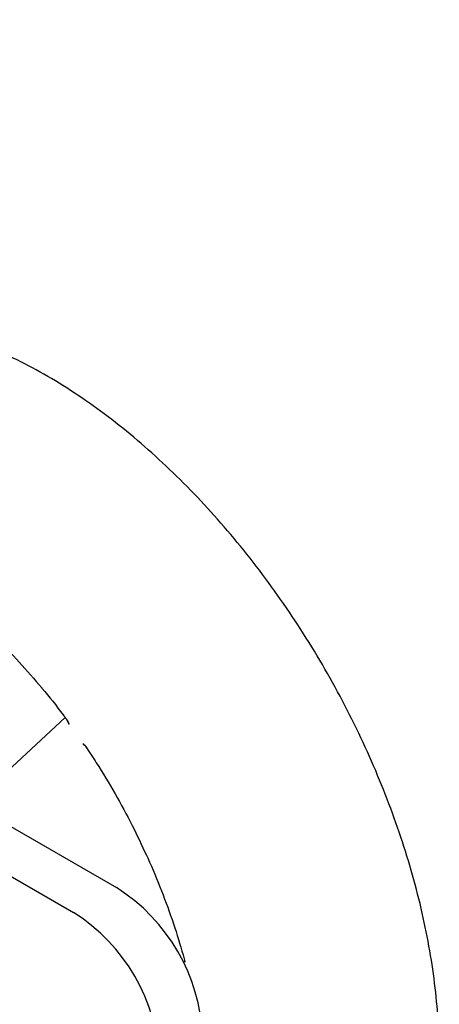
# Model space of a CAD drawing. Header units: inches. Extents: x 12 to 116, y 12 to 59.
# Tile 15 of 17: x 77.38 to 79.11, y 54.14 to 58.19. Entities that reach past the tile are written whole.
import ezdxf

# ---------------------------------------------------------------- set-up
doc = ezdxf.new("R2010")
doc.units = ezdxf.units.IN
doc.header["$MEASUREMENT"] = 0

msp = doc.modelspace()

# ---------------------------------------------------------------- linework, layer by layer
at = {"color": 7, "linetype": 'Continuous', "lineweight": 25}
for p, q in [((71.5909, 58.1929), (77.7781, 54.6211)), ((77.5667, 55.3208), (77.2783, 55.0534)), ((77.5725, 55.3137), (77.5822, 55.2934)), ((76.3244, 55.2562), (77.6013, 54.5191)), ((77.6398, 55.2132), (77.6528, 55.2001)), ((78.0568, 54.3246), (78.0575, 54.3147))]:
    msp.add_line(p, q, dxfattribs=at)
for centre, start, end in [((77.3673, 53.9757), 2.4764, 57.5236), ((77.1905, 53.8737), 2.4763, 57.5237)]:
    msp.add_arc(centre, 0.7651, start, end, dxfattribs=at)
for points, knots in [([(79.1051, 53.9266), (79.1048, 53.9523), (79.104, 54.0264), (79.0956, 54.1519), (79.0769, 54.3037), (79.0491, 54.4579), (79.0125, 54.6138), (78.9674, 54.7705), (78.9141, 54.9273), (78.8529, 55.0834), (78.7841, 55.2379), (78.7081, 55.3902), (78.6254, 55.5394), (78.5362, 55.6849), (78.4411, 55.8258), (78.3406, 55.9614), (78.235, 56.0911), (78.1251, 56.2141), (78.0111, 56.3299), (77.8937, 56.4377), (77.7735, 56.5371), (77.6508, 56.6274), (77.5264, 56.7081), (77.4007, 56.7787), (77.2744, 56.8386), (77.1482, 56.8874), (77.0227, 56.9246), (76.8987, 56.9498), (76.7772, 56.9628), (76.6591, 56.9636), (76.5452, 56.952), (76.4362, 56.9288), (76.3335, 56.893), (76.2615, 56.8614), (76.226, 56.8387), (76.2205, 56.8351)], [0, 0, 0, 0, 0.016933, 0.048779, 0.080594, 0.112376, 0.144118, 0.175821, 0.207486, 0.239121, 0.270732, 0.302326, 0.333912, 0.365498, 0.39709, 0.428696, 0.460325, 0.491985, 0.523684, 0.555429, 0.587227, 0.619082, 0.650993, 0.682954, 0.714949, 0.746935, 0.778857, 0.810641, 0.842198, 0.873437, 0.904291, 0.934732, 0.964787, 0.99454, 1, 1, 1, 1]), ([(76.9183, 55.9367), (76.9366, 55.9251), (76.9897, 55.8912), (77.0772, 55.8277), (77.1799, 55.7437), (77.2805, 55.6507), (77.3779, 55.5511), (77.4396, 55.479), (77.4701, 55.4434)], [0, 0, 0, 0, 0.095358, 0.276975, 0.458683, 0.640451, 0.822279, 1, 1, 1, 1]), ([(77.4701, 55.4434), (77.4708, 55.4425), (77.5014, 55.4076), (77.5348, 55.3636), (77.5671, 55.3203), (77.5717, 55.3142)], [0, 0, 0, 0, 0.020302, 0.860898, 1, 1, 1, 1]), ([(77.5717, 55.3141), (77.5719, 55.3138), (77.574, 55.3112), (77.5781, 55.3042), (77.5811, 55.2975), (77.5828, 55.2936)], [0, 0, 0, 0, 0.05069, 0.448074, 1, 1, 1, 1]), ([(77.6403, 55.2137), (77.6407, 55.2134), (77.6443, 55.2106), (77.6496, 55.2043), (77.6536, 55.1977), (77.6552, 55.1951)], [0, 0, 0, 0, 0.074139, 0.642611, 1, 1, 1, 1]), ([(77.6521, 55.2003), (77.6664, 55.1786), (77.708, 55.1158), (77.7724, 55.0082), (77.8416, 54.881), (77.8815, 54.7956), (77.9006, 54.7548)], [0, 0, 0, 0, 0.15265, 0.443404, 0.734223, 1, 1, 1, 1]), ([(77.9006, 54.7548), (77.9024, 54.7509), (77.9256, 54.7026), (77.9636, 54.6082), (78.0125, 54.4748), (78.0415, 54.3797), (78.055, 54.3302), (78.0569, 54.3232)], [0, 0, 0, 0, 0.027, 0.340703, 0.654341, 0.95139, 1, 1, 1, 1]), ([(78.0568, 54.3233), (78.0573, 54.3215), (78.0582, 54.3184), (78.0582, 54.3159), (78.0582, 54.3148)], [0, 0, 0, 0, 0.554782, 1, 1, 1, 1])]:
    msp.add_open_spline(points, degree=3, knots=knots, dxfattribs=at)

doc.saveas('drawing.dxf')
